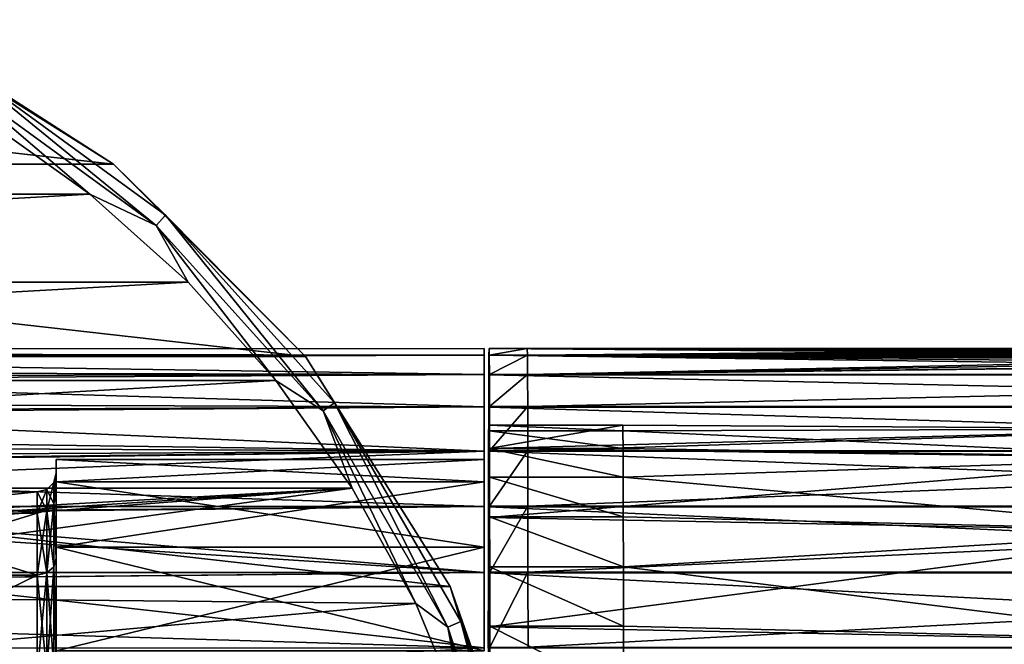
# Model space of a CAD drawing. Header units: millimetres. Extents: x -144 to 364, y -408 to 1133.
# Tile 154 of 256: x 92 to 118, y 12 to 29. Entities that reach past the tile are written whole.
import ezdxf

# ---------------------------------------------------------------- set-up
doc = ezdxf.new("R2010")
doc.units = ezdxf.units.MM
doc.header["$LTSCALE"] = 41.718519
for name, color, linetype in [('113', 7, 'CONTINUOUS'), ('116', 7, 'CONTINUOUS'), ('301', 7, 'CONTINUOUS'), ('302', 7, 'CONTINUOUS'), ('303', 7, 'CONTINUOUS'), ('305', 7, 'CONTINUOUS'), ('33', 7, 'CONTINUOUS'), ('34', 7, 'CONTINUOUS'), ('38', 7, 'CONTINUOUS'), ('39', 7, 'CONTINUOUS'), ('40', 7, 'CONTINUOUS'), ('668', 7, 'CONTINUOUS'), ('670', 7, 'CONTINUOUS'), ('819', 7, 'CONTINUOUS'), ('820', 7, 'CONTINUOUS'), ('821', 7, 'CONTINUOUS'), ('822', 7, 'CONTINUOUS'), ('916', 7, 'CONTINUOUS')]:
    doc.layers.add(name, color=color, linetype=linetype)

msp = doc.modelspace()

# ---------------------------------------------------------------- linework, layer by layer
at = {"layer": '113', "color": 7, "linetype": 'CONTINUOUS', "true_color": 0xaaaaaa}
for points in [[(104.5, 20), (104.5, 19.829, 2.611), (104.5, 19.829, -2.611), (104.5, 20)], [(104.5, 19.829, 2.611), (104.5, 19.319, 5.176), (104.5, 19.829, -2.611), (104.5, 19.829, 2.611)], [(104.5, 19.829, -2.611), (104.5, 19.319, 5.176), (104.5, 19.319, -5.176), (104.5, 19.829, -2.611)], [(104.5, 19.319, 5.176), (104.5, 18.478, 7.654), (104.5, 19.319, -5.176), (104.5, 19.319, 5.176)], [(104.5, 19.319, -5.176), (104.5, 18.478, 7.654), (104.5, 18.478, -7.654), (104.5, 19.319, -5.176)], [(104.5, 18.478, 7.654), (104.5, 17.32, 10), (104.5, 18.478, -7.654), (104.5, 18.478, 7.654)], [(104.5, 18.478, -7.654), (104.5, 17.32, 10), (104.5, 17.32, -10), (104.5, 18.478, -7.654)], [(104.5, 17.1), (104.5, 16.517, -4.426), (104.5, 17.32, -10), (104.5, 17.1)], [(104.5, 15.867, 12.175), (104.5, 17.1), (104.5, 17.32, 10), (104.5, 15.867, 12.175)], [(104.5, 17.32, 10), (104.5, 17.1), (104.5, 17.32, -10), (104.5, 17.32, 10)], [(104.5, 17.32, -10), (104.5, 16.517, -4.426), (104.5, 15.867, -12.175), (104.5, 17.32, -10)], [(104.5, 16.517, 4.426), (104.5, 17.1), (104.5, 15.867, 12.175), (104.5, 16.517, 4.426)], [(104.5, 16.517, -4.426), (104.5, 14.809, -8.55), (104.5, 15.867, -12.175), (104.5, 16.517, -4.426)], [(104.5, 14.809, 8.55), (104.5, 16.517, 4.426), (104.5, 15.867, 12.175), (104.5, 14.809, 8.55)], [(104.5, 15.867, -12.175), (104.5, 14.809, -8.55), (104.5, 14.142, -14.142), (104.5, 15.867, -12.175)], [(104.5, 14.142, 14.142), (104.5, 14.809, 8.55), (104.5, 15.867, 12.175), (104.5, 14.142, 14.142)], [(104.5, 14.809, -8.55), (104.5, 12.092, -12.092), (104.5, 14.142, -14.142), (104.5, 14.809, -8.55)], [(104.5, 12.092, 12.092), (104.5, 14.809, 8.55), (104.5, 12.175, 15.867), (104.5, 12.092, 12.092)], [(104.5, 12.175, 15.867), (104.5, 14.809, 8.55), (104.5, 14.142, 14.142), (104.5, 12.175, 15.867)], [(104.5, 14.142, -14.142), (104.5, 12.092, -12.092), (104.5, 12.175, -15.867), (104.5, 14.142, -14.142)]]:
    msp.add_3dface(points, dxfattribs=at)
at = {"layer": '116', "color": 7, "linetype": 'CONTINUOUS', "true_color": 0xaaaaaa}
for points in [[(12.002, 19.941, 1.539), (11.326, 19.541, 4.258), (104.5, 19.829, 2.611), (12.002, 19.941, 1.539)], [(12.04, 19.964, -1.199), (12.002, 19.941, 1.539), (104.5, 20), (12.04, 19.964, -1.199)], [(12.002, 19.941, 1.539), (104.5, 19.829, 2.611), (104.5, 20), (12.002, 19.941, 1.539)], [(12.04, 19.964, -1.199), (104.5, 20), (104.5, 19.829, -2.611), (12.04, 19.964, -1.199)], [(12.04, 19.964, -1.199), (104.5, 19.829, -2.611), (75, 19.765, -3.054), (12.04, 19.964, -1.199)], [(11.326, 19.541, 4.258), (104.5, 19.319, 5.176), (104.5, 19.829, 2.611), (11.326, 19.541, 4.258)], [(104.5, 19.829, -2.611), (104.5, 19.319, -5.176), (75, 19.765, -3.054), (104.5, 19.829, -2.611)], [(75, 19.765, -3.054), (104.5, 19.319, -5.176), (77.666, 19.279, -5.321), (75, 19.765, -3.054)], [(11.326, 19.541, 4.258), (9.955, 18.78, 6.878), (104.5, 19.319, 5.176), (11.326, 19.541, 4.258)], [(9.955, 18.78, 6.878), (104.5, 18.478, 7.654), (104.5, 19.319, 5.176), (9.955, 18.78, 6.878)], [(104.5, 19.319, -5.176), (104.5, 18.478, -7.654), (77.666, 19.279, -5.321), (104.5, 19.319, -5.176)], [(77.666, 19.279, -5.321), (104.5, 18.478, -7.654), (80.19, 18.554, -7.467), (77.666, 19.279, -5.321)], [(9.955, 18.78, 6.878), (7.87, 17.763, 9.191), (104.5, 18.478, 7.654), (9.955, 18.78, 6.878)], [(80.19, 18.554, -7.467), (104.5, 18.478, -7.654), (80.695, 18.375, -7.896), (80.19, 18.554, -7.467)], [(7.87, 17.763, 9.191), (104.5, 17.32, 10), (104.5, 18.478, 7.654), (7.87, 17.763, 9.191)], [(104.5, 18.478, -7.654), (104.5, 17.32, -10), (80.695, 18.375, -7.896), (104.5, 18.478, -7.654)], [(80.695, 18.375, -7.896), (104.5, 17.32, -10), (82.53, 17.623, -9.456), (80.695, 18.375, -7.896)], [(7.87, 17.763, 9.191), (5.293, 16.781, 10.881), (104.5, 17.32, 10), (7.87, 17.763, 9.191)], [(82.53, 17.623, -9.456), (104.5, 17.32, -10), (84.657, 16.527, -11.264), (82.53, 17.623, -9.456)], [(2.615, 16.138, 11.814), (0, 15.925, 12.1), (104.5, 17.32, 10), (2.615, 16.138, 11.814)], [(0, 15.925, 12.1), (104.5, 15.867, 12.175), (104.5, 17.32, 10), (0, 15.925, 12.1)], [(5.293, 16.781, 10.881), (2.615, 16.138, 11.814), (104.5, 17.32, 10), (5.293, 16.781, 10.881)], [(104.5, 17.32, -10), (104.5, 15.867, -12.175), (84.657, 16.527, -11.264), (104.5, 17.32, -10)], [(84.657, 16.527, -11.264), (104.5, 15.867, -12.175), (86.007, 15.683, -12.412), (84.657, 16.527, -11.264)], [(104.5, 15.867, 12.175), (0, 15.925, 12.1), (-104.5, 15.867, 12.175), (104.5, 15.867, 12.175)], [(104.5, 14.142, 14.142), (104.5, 15.867, 12.175), (-104.5, 14.142, 14.142), (104.5, 14.142, 14.142)], [(104.5, 15.867, 12.175), (-104.5, 15.867, 12.175), (-104.5, 14.142, 14.142), (104.5, 15.867, 12.175)], [(104.5, 15.867, -12.175), (104.5, 14.142, -14.142), (86.007, 15.683, -12.412), (104.5, 15.867, -12.175)], [(86.007, 15.683, -12.412), (104.5, 14.142, -14.142), (86.555, 15.303, -12.877), (86.007, 15.683, -12.412)], [(86.555, 15.303, -12.877), (104.5, 14.142, -14.142), (88.222, 13.988, -14.295), (86.555, 15.303, -12.877)], [(104.5, 12.175, 15.867), (104.5, 14.142, 14.142), (-104.5, 12.175, 15.867), (104.5, 12.175, 15.867)], [(104.5, 14.142, 14.142), (-104.5, 14.142, 14.142), (-104.5, 12.175, 15.867), (104.5, 14.142, 14.142)], [(104.5, 14.142, -14.142), (104.5, 12.175, -15.867), (88.222, 13.988, -14.295), (104.5, 14.142, -14.142)], [(88.222, 13.988, -14.295), (104.5, 12.175, -15.867), (89.666, 12.612, -15.522), (88.222, 13.988, -14.295)], [(89.666, 12.612, -15.522), (104.5, 12.175, -15.867), (90.785, 11.342, -16.473), (89.666, 12.612, -15.522)]]:
    msp.add_3dface(points, dxfattribs=at)
at = {"layer": '301', "color": 7, "linetype": 'CONTINUOUS', "true_color": 0xaaaaaa}
for points in [[(91.365, 26.034, -57.5), (55.823, 24.037, -57.5), (94.177, 24.037, -57.5), (91.365, 26.034, -57.5)], [(55.823, 24.037, -57.5), (53.251, 21.738, -57.5), (94.177, 24.037, -57.5), (55.823, 24.037, -57.5)], [(94.177, 24.037, -57.5), (53.251, 21.738, -57.5), (96.749, 21.738, -57.5), (94.177, 24.037, -57.5)], [(53.251, 21.738, -57.5), (50.953, 19.166, -57.5), (96.749, 21.738, -57.5), (53.251, 21.738, -57.5)], [(96.749, 21.738, -57.5), (50.953, 19.166, -57.5), (99.047, 19.166, -57.5), (96.749, 21.738, -57.5)], [(50.953, 19.166, -57.5), (48.958, 16.352, -57.5), (99.047, 19.166, -57.5), (50.953, 19.166, -57.5)], [(99.047, 19.166, -57.5), (48.958, 16.352, -57.5), (101.042, 16.352, -57.5), (99.047, 19.166, -57.5)], [(47.29, 13.332, -57.5), (73.294, 14.5, -57.5), (101.042, 16.352, -57.5), (47.29, 13.332, -57.5)], [(48.958, 16.352, -57.5), (47.29, 13.332, -57.5), (101.042, 16.352, -57.5), (48.958, 16.352, -57.5)], [(73.294, 14.5, -57.5), (76.706, 14.5, -57.5), (101.042, 16.352, -57.5), (73.294, 14.5, -57.5)], [(101.042, 16.352, -57.5), (76.706, 14.5, -57.5), (80.435, 13.551, -57.5), (101.042, 16.352, -57.5)], [(102.71, 13.332, -57.5), (101.042, 16.352, -57.5), (80.435, 13.551, -57.5), (102.71, 13.332, -57.5)], [(83.786, 11.661, -57.5), (102.71, 13.332, -57.5), (80.435, 13.551, -57.5), (83.786, 11.661, -57.5)], [(104.028, 10.145, -57.5), (102.71, 13.332, -57.5), (83.786, 11.661, -57.5), (104.028, 10.145, -57.5)]]:
    msp.add_3dface(points, dxfattribs=at)
at = {"layer": '302', "color": 7, "linetype": 'CONTINUOUS', "true_color": 0xaaaaaa}
for points in [[(61.224, 28.606, -77.5), (94.796, 24.823, -77.5), (55.204, 24.823, -77.5), (61.224, 28.606, -77.5)], [(88.776, 28.606, -77.5), (94.796, 24.823, -77.5), (61.224, 28.606, -77.5), (88.776, 28.606, -77.5)], [(55.204, 24.823, -77.5), (99.823, 19.796, -77.5), (50.177, 19.796, -77.5), (55.204, 24.823, -77.5)], [(94.796, 24.823, -77.5), (99.823, 19.796, -77.5), (55.204, 24.823, -77.5), (94.796, 24.823, -77.5)], [(50.177, 19.796, -77.5), (103.606, 13.776, -77.5), (46.394, 13.776, -77.5), (50.177, 19.796, -77.5)], [(99.823, 19.796, -77.5), (103.606, 13.776, -77.5), (50.177, 19.796, -77.5), (99.823, 19.796, -77.5)], [(46.394, 13.776, -77.5), (105.954, 7.065, -77.5), (44.046, 7.065, -77.5), (46.394, 13.776, -77.5)], [(103.606, 13.776, -77.5), (105.954, 7.065, -77.5), (46.394, 13.776, -77.5), (103.606, 13.776, -77.5)]]:
    msp.add_3dface(points, dxfattribs=at)
at = {"layer": '303', "color": 7, "linetype": 'CONTINUOUS', "true_color": 0xaaaaaa}
for points in [[(94.796, 24.823, -77.5), (88.776, 28.606, -77.5), (94.796, 24.823, -58.5), (94.796, 24.823, -77.5)], [(94.796, 24.823, -58.5), (88.776, 28.606, -77.5), (88.776, 28.606, -58.5), (94.796, 24.823, -58.5)], [(99.823, 19.796, -77.5), (94.796, 24.823, -77.5), (99.823, 19.796, -58.5), (99.823, 19.796, -77.5)], [(99.823, 19.796, -58.5), (94.796, 24.823, -77.5), (94.796, 24.823, -58.5), (99.823, 19.796, -58.5)], [(103.606, 13.776, -77.5), (99.823, 19.796, -77.5), (103.606, 13.776, -58.5), (103.606, 13.776, -77.5)], [(103.606, 13.776, -58.5), (99.823, 19.796, -77.5), (99.823, 19.796, -58.5), (103.606, 13.776, -58.5)], [(105.954, 7.065, -77.5), (103.606, 13.776, -77.5), (105.954, 7.065, -58.5), (105.954, 7.065, -77.5)], [(105.954, 7.065, -58.5), (103.606, 13.776, -77.5), (103.606, 13.776, -58.5), (105.954, 7.065, -58.5)]]:
    msp.add_3dface(points, dxfattribs=at)
at = {"layer": '305', "color": 7, "linetype": 'CONTINUOUS', "true_color": 0xaaaaaa}
for points in [[(94.796, 24.823, -58.5), (88.776, 28.606, -58.5), (90.808, 27.381, -58), (94.796, 24.823, -58.5)], [(90.625, 27.063, -57.634), (95.91, 23.223, -57.634), (90.808, 27.381, -58), (90.625, 27.063, -57.634)], [(94.796, 24.823, -58.5), (90.808, 27.381, -58), (96.155, 23.495, -58), (94.796, 24.823, -58.5)], [(90.808, 27.381, -58), (95.91, 23.223, -57.634), (96.155, 23.495, -58), (90.808, 27.381, -58)], [(91.365, 26.034, -57.5), (94.177, 24.037, -57.5), (90.625, 27.063, -57.634), (91.365, 26.034, -57.5)], [(90.625, 27.063, -57.634), (94.177, 24.037, -57.5), (95.91, 23.223, -57.634), (90.625, 27.063, -57.634)], [(99.823, 19.796, -58.5), (94.796, 24.823, -58.5), (96.155, 23.495, -58), (99.823, 19.796, -58.5)], [(94.177, 24.037, -57.5), (96.749, 21.738, -57.5), (95.91, 23.223, -57.634), (94.177, 24.037, -57.5)], [(95.91, 23.223, -57.634), (100.282, 18.368, -57.634), (96.155, 23.495, -58), (95.91, 23.223, -57.634)], [(99.823, 19.796, -58.5), (96.155, 23.495, -58), (100.578, 18.584, -58), (99.823, 19.796, -58.5)], [(96.155, 23.495, -58), (100.282, 18.368, -57.634), (100.578, 18.584, -58), (96.155, 23.495, -58)], [(96.749, 21.738, -57.5), (99.047, 19.166, -57.5), (95.91, 23.223, -57.634), (96.749, 21.738, -57.5)], [(95.91, 23.223, -57.634), (99.047, 19.166, -57.5), (100.282, 18.368, -57.634), (95.91, 23.223, -57.634)], [(103.606, 13.776, -58.5), (99.823, 19.796, -58.5), (100.578, 18.584, -58), (103.606, 13.776, -58.5)], [(99.047, 19.166, -57.5), (101.042, 16.352, -57.5), (100.282, 18.368, -57.634), (99.047, 19.166, -57.5)], [(100.282, 18.368, -57.634), (103.548, 12.711, -57.634), (100.578, 18.584, -58), (100.282, 18.368, -57.634)], [(103.606, 13.776, -58.5), (100.578, 18.584, -58), (103.883, 12.86, -58), (103.606, 13.776, -58.5)], [(100.578, 18.584, -58), (103.548, 12.711, -57.634), (103.883, 12.86, -58), (100.578, 18.584, -58)], [(101.042, 16.352, -57.5), (102.71, 13.332, -57.5), (100.282, 18.368, -57.634), (101.042, 16.352, -57.5)], [(100.282, 18.368, -57.634), (102.71, 13.332, -57.5), (103.548, 12.711, -57.634), (100.282, 18.368, -57.634)], [(105.954, 7.065, -58.5), (103.606, 13.776, -58.5), (103.883, 12.86, -58), (105.954, 7.065, -58.5)], [(102.71, 13.332, -57.5), (104.028, 10.145, -57.5), (103.548, 12.711, -57.634), (102.71, 13.332, -57.5)], [(103.548, 12.711, -57.634), (105.567, 6.497, -57.634), (103.883, 12.86, -58), (103.548, 12.711, -57.634)], [(104.028, 10.145, -57.5), (104.982, 6.83, -57.5), (103.548, 12.711, -57.634), (104.028, 10.145, -57.5)], [(103.548, 12.711, -57.634), (104.982, 6.83, -57.5), (105.567, 6.497, -57.634), (103.548, 12.711, -57.634)], [(105.954, 7.065, -58.5), (103.883, 12.86, -58), (105.925, 6.573, -58), (105.954, 7.065, -58.5)], [(103.883, 12.86, -58), (105.567, 6.497, -57.634), (105.925, 6.573, -58), (103.883, 12.86, -58)]]:
    msp.add_3dface(points, dxfattribs=at)
at = {"layer": '33', "color": 7, "linetype": 'CONTINUOUS', "true_color": 0xaaaaaa}
for points in [[(93.3, 17.1), (93.3, 16.517, 4.426), (93.3, 16.75), (93.3, 17.1)], [(93.3, 16.517, -4.426), (93.3, 17.1), (93.3, 16.18, -4.333), (93.3, 16.517, -4.426)], [(93.3, 16.18, -4.333), (93.3, 17.1), (93.3, 16.75), (93.3, 16.18, -4.333)], [(93.3, 16.75), (93.3, 16.517, 4.426), (93.3, 16.18, 4.333), (93.3, 16.75)], [(93.3, 16.517, 4.426), (93.3, 14.809, 8.55), (93.3, 14.507, 8.373), (93.3, 16.517, 4.426)], [(93.3, 16.18, 4.333), (93.3, 16.517, 4.426), (93.3, 14.507, 8.373), (93.3, 16.18, 4.333)], [(93.3, 14.809, -8.55), (93.3, 16.517, -4.426), (93.3, 14.507, -8.373), (93.3, 14.809, -8.55)], [(93.3, 14.507, -8.373), (93.3, 16.517, -4.426), (93.3, 16.18, -4.333), (93.3, 14.507, -8.373)], [(93.3, 14.809, 8.55), (93.3, 12.092, 12.092), (93.3, 11.845, 11.843), (93.3, 14.809, 8.55)], [(93.3, 14.507, 8.373), (93.3, 14.809, 8.55), (93.3, 11.845, 11.843), (93.3, 14.507, 8.373)], [(93.3, 12.092, -12.092), (93.3, 14.809, -8.55), (93.3, 11.845, -11.843), (93.3, 12.092, -12.092)], [(93.3, 11.845, -11.843), (93.3, 14.809, -8.55), (93.3, 14.507, -8.373), (93.3, 11.845, -11.843)]]:
    msp.add_3dface(points, dxfattribs=at)
at = {"layer": '34', "color": 7, "linetype": 'CONTINUOUS', "true_color": 0xaaaaaa}
for points in [[(93.3, 17.1), (93.3, 16.517, -4.426), (104.5, 17.1), (93.3, 17.1)], [(104.5, 17.1), (93.3, 16.517, -4.426), (104.5, 16.517, -4.426), (104.5, 17.1)], [(93.3, 16.517, -4.426), (93.3, 14.809, -8.55), (104.5, 16.517, -4.426), (93.3, 16.517, -4.426)], [(104.5, 16.517, -4.426), (93.3, 14.809, -8.55), (104.5, 14.809, -8.55), (104.5, 16.517, -4.426)], [(93.3, 14.809, -8.55), (93.3, 12.092, -12.092), (104.5, 14.809, -8.55), (93.3, 14.809, -8.55)], [(104.5, 14.809, -8.55), (93.3, 12.092, -12.092), (104.5, 12.092, -12.092), (104.5, 14.809, -8.55)]]:
    msp.add_3dface(points, dxfattribs=at)
at = {"layer": '38', "color": 7, "linetype": 'CONTINUOUS', "true_color": 0xaaaaaa}
for points in [[(93.3, 16.517, 4.426), (93.3, 17.1), (104.5, 16.517, 4.426), (93.3, 16.517, 4.426)], [(93.3, 17.1), (104.5, 17.1), (104.5, 16.517, 4.426), (93.3, 17.1)], [(93.3, 14.809, 8.55), (93.3, 16.517, 4.426), (104.5, 14.809, 8.55), (93.3, 14.809, 8.55)], [(104.5, 14.809, 8.55), (93.3, 16.517, 4.426), (104.5, 16.517, 4.426), (104.5, 14.809, 8.55)], [(93.3, 12.092, 12.092), (93.3, 14.809, 8.55), (104.5, 12.092, 12.092), (93.3, 12.092, 12.092)], [(104.5, 12.092, 12.092), (93.3, 14.809, 8.55), (104.5, 14.809, 8.55), (104.5, 12.092, 12.092)]]:
    msp.add_3dface(points, dxfattribs=at)
at = {"layer": '39', "color": 7, "linetype": 'CONTINUOUS', "true_color": 0xaaaaaa}
for points in [[(93.3, 16.18, -4.333), (93.3, 16.75), (93.233, 15.938, -4.271), (93.3, 16.18, -4.333)], [(93.233, 15.938, -4.271), (93.3, 16.75), (93.233, 16.5, 0), (93.233, 15.938, -4.271)], [(93.233, 15.938, -4.271), (93.233, 16.5, 0), (93.05, 15.761, -4.223), (93.233, 15.938, -4.271)], [(93.05, 15.761, -4.223), (93.233, 16.5, 0), (93.05, 16.317, 0), (93.05, 15.761, -4.223)], [(93.05, 15.761, -4.223), (93.05, 16.317, 0), (92.8, 15.696, -4.206), (93.05, 15.761, -4.223)], [(92.8, 15.696, -4.206), (93.05, 16.317, 0), (92.8, 16.25), (92.8, 15.696, -4.206)], [(93.3, 14.507, -8.373), (93.3, 16.18, -4.333), (93.233, 15.938, -4.271), (93.3, 14.507, -8.373)], [(93.05, 14.131, -8.158), (93.05, 15.761, -4.223), (92.8, 14.073, -8.125), (93.05, 14.131, -8.158)], [(92.8, 14.073, -8.125), (93.05, 15.761, -4.223), (92.8, 15.696, -4.206), (92.8, 14.073, -8.125)], [(93.233, 14.289, -8.25), (93.233, 15.938, -4.271), (93.05, 14.131, -8.158), (93.233, 14.289, -8.25)], [(93.05, 14.131, -8.158), (93.233, 15.938, -4.271), (93.05, 15.761, -4.223), (93.05, 14.131, -8.158)], [(93.233, 14.289, -8.25), (93.3, 14.507, -8.373), (93.233, 15.938, -4.271), (93.233, 14.289, -8.25)], [(93.3, 11.845, -11.843), (93.3, 14.507, -8.373), (93.233, 14.289, -8.25), (93.3, 11.845, -11.843)], [(93.233, 11.667, -11.667), (93.233, 14.289, -8.25), (93.05, 11.538, -11.538), (93.233, 11.667, -11.667)], [(93.05, 11.538, -11.538), (93.233, 14.289, -8.25), (93.05, 14.131, -8.158), (93.05, 11.538, -11.538)], [(93.233, 11.667, -11.667), (93.3, 11.845, -11.843), (93.233, 14.289, -8.25), (93.233, 11.667, -11.667)], [(93.05, 11.538, -11.538), (93.05, 14.131, -8.158), (92.8, 11.49, -11.49), (93.05, 11.538, -11.538)], [(92.8, 11.49, -11.49), (93.05, 14.131, -8.158), (92.8, 14.073, -8.125), (92.8, 11.49, -11.49)]]:
    msp.add_3dface(points, dxfattribs=at)
at = {"layer": '40', "color": 7, "linetype": 'CONTINUOUS', "true_color": 0xaaaaaa}
for points in [[(93.3, 16.75), (93.3, 16.18, 4.333), (93.233, 16.5, 0), (93.3, 16.75)], [(93.05, 16.317, 0), (93.233, 16.5, 0), (93.233, 15.938, 4.271), (93.05, 16.317, 0)], [(93.233, 16.5, 0), (93.3, 16.18, 4.333), (93.233, 15.938, 4.271), (93.233, 16.5, 0)], [(92.8, 16.25), (93.05, 16.317, 0), (93.05, 15.761, 4.223), (92.8, 16.25)], [(92.8, 16.25), (93.05, 15.761, 4.223), (92.8, 15.696, 4.206), (92.8, 16.25)], [(93.05, 16.317, 0), (93.233, 15.938, 4.271), (93.05, 15.761, 4.223), (93.05, 16.317, 0)], [(93.3, 16.18, 4.333), (93.3, 14.507, 8.373), (93.233, 15.938, 4.271), (93.3, 16.18, 4.333)], [(93.05, 15.761, 4.223), (93.05, 14.131, 8.158), (92.8, 15.696, 4.206), (93.05, 15.761, 4.223)], [(93.233, 15.938, 4.271), (93.233, 14.289, 8.25), (93.05, 15.761, 4.223), (93.233, 15.938, 4.271)], [(93.05, 15.761, 4.223), (93.233, 14.289, 8.25), (93.05, 14.131, 8.158), (93.05, 15.761, 4.223)], [(93.233, 15.938, 4.271), (93.3, 14.507, 8.373), (93.233, 14.289, 8.25), (93.233, 15.938, 4.271)], [(92.8, 15.696, 4.206), (93.05, 14.131, 8.158), (92.8, 14.073, 8.125), (92.8, 15.696, 4.206)], [(93.3, 14.507, 8.373), (93.3, 11.845, 11.843), (93.233, 14.289, 8.25), (93.3, 14.507, 8.373)], [(93.233, 14.289, 8.25), (93.233, 11.667, 11.667), (93.05, 14.131, 8.158), (93.233, 14.289, 8.25)], [(93.233, 14.289, 8.25), (93.3, 11.845, 11.843), (93.233, 11.667, 11.667), (93.233, 14.289, 8.25)], [(93.05, 14.131, 8.158), (93.05, 11.538, 11.538), (92.8, 14.073, 8.125), (93.05, 14.131, 8.158)], [(92.8, 14.073, 8.125), (93.05, 11.538, 11.538), (92.8, 11.49, 11.49), (92.8, 14.073, 8.125)], [(93.05, 14.131, 8.158), (93.233, 11.667, 11.667), (93.05, 11.538, 11.538), (93.05, 14.131, 8.158)]]:
    msp.add_3dface(points, dxfattribs=at)
at = {"layer": '668', "color": 7, "linetype": 'CONTINUOUS', "true_color": 0xaaaaaa}
for points in [[(87.5, 16.25), (87.5, 15.696, -4.206), (92.8, 16.25), (87.5, 16.25)], [(87.5, 15.696, -4.206), (92.8, 15.696, -4.206), (92.8, 16.25), (87.5, 15.696, -4.206)], [(87.5, 15.696, -4.206), (87.5, 14.073, -8.125), (92.8, 15.696, -4.206), (87.5, 15.696, -4.206)], [(87.5, 14.073, -8.125), (92.8, 14.073, -8.125), (92.8, 15.696, -4.206), (87.5, 14.073, -8.125)], [(87.5, 14.073, -8.125), (87.5, 11.49, -11.49), (92.8, 14.073, -8.125), (87.5, 14.073, -8.125)], [(87.5, 11.49, -11.49), (92.8, 11.49, -11.49), (92.8, 14.073, -8.125), (87.5, 11.49, -11.49)]]:
    msp.add_3dface(points, dxfattribs=at)
at = {"layer": '670', "color": 7, "linetype": 'CONTINUOUS', "true_color": 0xaaaaaa}
for points in [[(87.5, 15.696, 4.206), (87.5, 16.25), (92.8, 15.696, 4.206), (87.5, 15.696, 4.206)], [(87.5, 16.25), (92.8, 16.25), (92.8, 15.696, 4.206), (87.5, 16.25)], [(87.5, 14.073, 8.125), (87.5, 15.696, 4.206), (92.8, 14.073, 8.125), (87.5, 14.073, 8.125)], [(87.5, 15.696, 4.206), (92.8, 15.696, 4.206), (92.8, 14.073, 8.125), (87.5, 15.696, 4.206)], [(87.5, 11.49, 11.49), (87.5, 14.073, 8.125), (92.8, 11.49, 11.49), (87.5, 11.49, 11.49)], [(87.5, 14.073, 8.125), (92.8, 14.073, 8.125), (92.8, 11.49, 11.49), (87.5, 14.073, 8.125)]]:
    msp.add_3dface(points, dxfattribs=at)
at = {"layer": '819', "color": 7, "linetype": 'CONTINUOUS', "true_color": 0xaaaaaa}
for points in [[(108.125, 18, 0.008), (108.128, 17.848, 2.357), (104.625, 18, 0.012), (108.125, 18, 0.008)], [(104.625, 18, 0.012), (108.128, 17.848, 2.357), (104.628, 17.848, 2.362), (104.625, 18, 0.012)], [(108.128, 17.848, 2.357), (108.131, 17.39, 4.667), (104.628, 17.848, 2.362), (108.128, 17.848, 2.357)], [(104.628, 17.848, 2.362), (108.131, 17.39, 4.667), (104.631, 17.39, 4.672), (104.628, 17.848, 2.362)], [(108.131, 17.39, 4.667), (108.134, 16.635, 6.897), (104.631, 17.39, 4.672), (108.131, 17.39, 4.667)], [(104.631, 17.39, 4.672), (108.134, 16.635, 6.897), (104.634, 16.635, 6.902), (104.631, 17.39, 4.672)], [(108.134, 16.635, 6.897), (108.136, 15.595, 9.01), (104.634, 16.635, 6.902), (108.134, 16.635, 6.897)], [(104.634, 16.635, 6.902), (108.136, 15.595, 9.01), (104.636, 15.595, 9.014), (104.634, 16.635, 6.902)], [(108.136, 15.595, 9.01), (108.139, 14.288, 10.968), (104.636, 15.595, 9.014), (108.136, 15.595, 9.01)], [(104.636, 15.595, 9.014), (108.139, 14.288, 10.968), (104.639, 14.288, 10.973), (104.636, 15.595, 9.014)], [(108.139, 14.288, 10.968), (108.141, 12.737, 12.739), (104.639, 14.288, 10.973), (108.139, 14.288, 10.968)], [(104.639, 14.288, 10.973), (108.141, 12.737, 12.739), (104.641, 12.737, 12.744), (104.639, 14.288, 10.973)], [(108.141, 12.737, 12.739), (108.143, 10.968, 14.293), (104.641, 12.737, 12.744), (108.141, 12.737, 12.739)], [(104.641, 12.737, 12.744), (108.143, 10.968, 14.293), (104.643, 10.968, 14.298), (104.641, 12.737, 12.744)]]:
    msp.add_3dface(points, dxfattribs=at)
at = {"layer": '820', "color": 7, "linetype": 'CONTINUOUS', "true_color": 0xaaaaaa}
for points in [[(104.625, 20, 0.011), (104.628, 19.831, 2.622), (105.625, 20, 0.01), (104.625, 20, 0.011)], [(105.625, 20, 0.01), (104.628, 19.831, 2.622), (105.628, 19.831, 2.62), (105.625, 20, 0.01)], [(104.628, 19.831, 2.622), (104.632, 19.322, 5.188), (105.628, 19.831, 2.62), (104.628, 19.831, 2.622)], [(105.628, 19.831, 2.62), (104.632, 19.322, 5.188), (105.632, 19.322, 5.187), (105.628, 19.831, 2.62)], [(104.632, 19.322, 5.188), (104.635, 18.483, 7.666), (105.632, 19.322, 5.187), (104.632, 19.322, 5.188)], [(105.632, 19.322, 5.187), (104.635, 18.483, 7.666), (105.635, 18.483, 7.664), (105.632, 19.322, 5.187)], [(104.635, 18.483, 7.666), (104.638, 17.327, 10.013), (105.635, 18.483, 7.664), (104.635, 18.483, 7.666)], [(105.635, 18.483, 7.664), (104.638, 17.327, 10.013), (105.638, 17.327, 10.012), (105.635, 18.483, 7.664)], [(104.638, 17.327, 10.013), (104.64, 15.876, 12.189), (105.638, 17.327, 10.012), (104.638, 17.327, 10.013)], [(105.638, 17.327, 10.012), (104.64, 15.876, 12.189), (105.64, 15.876, 12.188), (105.638, 17.327, 10.012)], [(104.64, 15.876, 12.189), (104.643, 14.152, 14.157), (105.64, 15.876, 12.188), (104.64, 15.876, 12.189)], [(105.64, 15.876, 12.188), (104.643, 14.152, 14.157), (105.643, 14.152, 14.156), (105.64, 15.876, 12.188)], [(104.643, 14.152, 14.157), (104.645, 12.186, 15.883), (105.643, 14.152, 14.156), (104.643, 14.152, 14.157)], [(105.643, 14.152, 14.156), (104.645, 12.186, 15.883), (105.645, 12.186, 15.882), (105.643, 14.152, 14.156)]]:
    msp.add_3dface(points, dxfattribs=at)
at = {"layer": '821', "color": 7, "linetype": 'CONTINUOUS', "true_color": 0xaaaaaa}
for points in [[(108.125, 18, 0.008), (104.625, 18, 0.012), (104.619, 17.383, -4.646), (108.125, 18, 0.008)], [(108.125, 18, 0.008), (104.619, 17.383, -4.646), (123.623, 17.902, -1.871), (108.125, 18, 0.008)], [(104.619, 17.383, -4.646), (123.618, 17.135, -5.511), (123.623, 17.902, -1.871), (104.619, 17.383, -4.646)], [(108.128, 17.848, 2.357), (108.125, 18, 0.008), (123.627, 17.905, 1.848), (108.128, 17.848, 2.357)], [(123.627, 17.905, 1.848), (108.125, 18, 0.008), (123.623, 17.902, -1.871), (123.627, 17.905, 1.848)], [(123.632, 17.143, 5.489), (108.128, 17.848, 2.357), (123.627, 17.905, 1.848), (123.632, 17.143, 5.489)], [(108.131, 17.39, 4.667), (108.128, 17.848, 2.357), (123.632, 17.143, 5.489), (108.131, 17.39, 4.667)], [(104.614, 15.582, -8.986), (123.618, 17.135, -5.511), (104.619, 17.383, -4.646), (104.614, 15.582, -8.986)], [(108.134, 16.635, 6.897), (108.131, 17.39, 4.667), (123.632, 17.143, 5.489), (108.134, 16.635, 6.897)], [(123.613, 15.219, -9.61), (123.618, 17.135, -5.511), (104.614, 15.582, -8.986), (123.613, 15.219, -9.61)], [(108.134, 16.635, 6.897), (123.632, 17.143, 5.489), (123.637, 15.233, 9.591), (108.134, 16.635, 6.897)], [(108.136, 15.595, 9.01), (108.134, 16.635, 6.897), (123.637, 15.233, 9.591), (108.136, 15.595, 9.01)], [(104.609, 12.719, -12.712), (123.613, 15.219, -9.61), (104.614, 15.582, -8.986), (104.609, 12.719, -12.712)], [(108.139, 14.288, 10.968), (108.136, 15.595, 9.01), (123.637, 15.233, 9.591), (108.139, 14.288, 10.968)], [(123.608, 12.341, -13.102), (123.613, 15.219, -9.61), (104.609, 12.719, -12.712), (123.608, 12.341, -13.102)], [(108.139, 14.288, 10.968), (123.637, 15.233, 9.591), (123.642, 12.36, 13.087), (108.139, 14.288, 10.968)], [(108.141, 12.737, 12.739), (108.139, 14.288, 10.968), (123.642, 12.36, 13.087), (108.141, 12.737, 12.739)], [(104.605, 8.989, -15.57), (123.608, 12.341, -13.102), (104.609, 12.719, -12.712), (104.605, 8.989, -15.57)], [(108.143, 10.968, 14.293), (108.141, 12.737, 12.739), (123.642, 12.36, 13.087), (108.143, 10.968, 14.293)], [(123.605, 8.684, -15.766), (123.608, 12.341, -13.102), (104.605, 8.989, -15.57), (123.605, 8.684, -15.766)], [(108.143, 10.968, 14.293), (123.642, 12.36, 13.087), (123.645, 8.705, 15.756), (108.143, 10.968, 14.293)]]:
    msp.add_3dface(points, dxfattribs=at)
at = {"layer": '822', "color": 7, "linetype": 'CONTINUOUS', "true_color": 0xaaaaaa}
for points in [[(104.622, 19.827, -2.599), (104.625, 20, 0.011), (126.556, 19.833, -2.586), (104.622, 19.827, -2.599)], [(104.625, 20, 0.011), (105.625, 20, 0.01), (125.862, 19.953, -1.376), (104.625, 20, 0.011)], [(126.556, 19.833, -2.586), (104.625, 20, 0.011), (126.155, 19.899, -2.01), (126.556, 19.833, -2.586)], [(126.155, 19.899, -2.01), (104.625, 20, 0.011), (125.862, 19.953, -1.376), (126.155, 19.899, -2.01)], [(105.625, 20, 0.01), (105.628, 19.831, 2.62), (125.625, 20, -0.016), (105.625, 20, 0.01)], [(105.625, 20, 0.01), (125.625, 20, -0.016), (125.862, 19.953, -1.376), (105.625, 20, 0.01)], [(125.625, 20, -0.016), (105.628, 19.831, 2.62), (125.865, 19.955, 1.344), (125.625, 20, -0.016)], [(125.865, 19.955, 1.344), (105.628, 19.831, 2.62), (126.16, 19.902, 1.977), (125.865, 19.955, 1.344)], [(126.16, 19.902, 1.977), (105.628, 19.831, 2.62), (126.562, 19.836, 2.552), (126.16, 19.902, 1.977)], [(104.618, 19.315, -5.165), (104.622, 19.827, -2.599), (142.643, 19.315, -5.213), (104.618, 19.315, -5.165)], [(127.052, 19.761, -3.084), (104.622, 19.827, -2.599), (126.556, 19.833, -2.586), (127.052, 19.761, -3.084)], [(142.643, 19.315, -5.213), (104.622, 19.827, -2.599), (128.931, 19.605, -3.96), (142.643, 19.315, -5.213)], [(128.931, 19.605, -3.96), (104.622, 19.827, -2.599), (127.627, 19.695, -3.486), (128.931, 19.605, -3.96)], [(127.627, 19.695, -3.486), (104.622, 19.827, -2.599), (127.052, 19.761, -3.084), (127.627, 19.695, -3.486)], [(126.562, 19.836, 2.552), (105.628, 19.831, 2.62), (127.06, 19.766, 3.049), (126.562, 19.836, 2.552)], [(105.628, 19.831, 2.62), (105.632, 19.322, 5.187), (127.06, 19.766, 3.049), (105.628, 19.831, 2.62)], [(127.06, 19.766, 3.049), (105.632, 19.322, 5.187), (127.636, 19.699, 3.45), (127.06, 19.766, 3.049)], [(127.636, 19.699, 3.45), (105.632, 19.322, 5.187), (128.941, 19.611, 3.921), (127.636, 19.699, 3.45)], [(105.632, 19.322, 5.187), (142.656, 19.322, 5.14), (130.319, 19.611, 3.919), (105.632, 19.322, 5.187)], [(128.941, 19.611, 3.921), (105.632, 19.322, 5.187), (130.319, 19.611, 3.919), (128.941, 19.611, 3.921)], [(104.615, 18.472, -7.642), (104.618, 19.315, -5.165), (142.639, 18.472, -7.69), (104.615, 18.472, -7.642)], [(142.639, 18.472, -7.69), (104.618, 19.315, -5.165), (142.643, 19.315, -5.213), (142.639, 18.472, -7.69)], [(105.632, 19.322, 5.187), (105.635, 18.483, 7.664), (142.656, 19.322, 5.14), (105.632, 19.322, 5.187)], [(142.656, 19.322, 5.14), (105.635, 18.483, 7.664), (142.659, 18.483, 7.617), (142.656, 19.322, 5.14)], [(104.612, 17.314, -9.987), (104.615, 18.472, -7.642), (142.636, 17.314, -10.035), (104.612, 17.314, -9.987)], [(142.636, 17.314, -10.035), (104.615, 18.472, -7.642), (142.639, 18.472, -7.69), (142.636, 17.314, -10.035)], [(105.635, 18.483, 7.664), (105.638, 17.327, 10.012), (142.659, 18.483, 7.617), (105.635, 18.483, 7.664)], [(142.659, 18.483, 7.617), (105.638, 17.327, 10.012), (142.662, 17.327, 9.965), (142.659, 18.483, 7.617)], [(104.61, 15.859, -12.161), (104.612, 17.314, -9.987), (142.634, 15.859, -12.21), (104.61, 15.859, -12.161)], [(142.634, 15.859, -12.21), (104.612, 17.314, -9.987), (142.636, 17.314, -10.035), (142.634, 15.859, -12.21)], [(105.638, 17.327, 10.012), (105.64, 15.876, 12.188), (142.662, 17.327, 9.965), (105.638, 17.327, 10.012)], [(142.662, 17.327, 9.965), (105.64, 15.876, 12.188), (142.665, 15.875, 12.141), (142.662, 17.327, 9.965)], [(104.607, 14.132, -14.127), (104.61, 15.859, -12.161), (142.631, 14.132, -14.175), (104.607, 14.132, -14.127)], [(142.631, 14.132, -14.175), (104.61, 15.859, -12.161), (142.634, 15.859, -12.21), (142.631, 14.132, -14.175)], [(105.64, 15.876, 12.188), (105.643, 14.152, 14.156), (142.665, 15.875, 12.141), (105.64, 15.876, 12.188)], [(142.665, 15.875, 12.141), (105.643, 14.152, 14.156), (142.667, 14.152, 14.109), (142.665, 15.875, 12.141)], [(104.605, 12.164, -15.851), (104.607, 14.132, -14.127), (142.629, 12.164, -15.899), (104.605, 12.164, -15.851)], [(142.629, 12.164, -15.899), (104.607, 14.132, -14.127), (142.631, 14.132, -14.175), (142.629, 12.164, -15.899)], [(105.643, 14.152, 14.156), (105.645, 12.186, 15.882), (142.667, 14.152, 14.109), (105.643, 14.152, 14.156)], [(142.667, 14.152, 14.109), (105.645, 12.186, 15.882), (142.669, 12.186, 15.835), (142.667, 14.152, 14.109)]]:
    msp.add_3dface(points, dxfattribs=at)
at = {"layer": '916', "color": 7, "linetype": 'CONTINUOUS', "true_color": 0x323232}
for points in [[(104.625, 18, 0.012), (104.625, 20, 0.011), (104.622, 19.827, -2.599), (104.625, 18, 0.012)], [(104.625, 18, 0.012), (104.628, 17.848, 2.362), (104.625, 20, 0.011), (104.625, 18, 0.012)], [(104.628, 17.848, 2.362), (104.628, 19.831, 2.622), (104.625, 20, 0.011), (104.628, 17.848, 2.362)], [(104.619, 17.383, -4.646), (104.622, 19.827, -2.599), (104.618, 19.315, -5.165), (104.619, 17.383, -4.646)], [(104.619, 17.383, -4.646), (104.625, 18, 0.012), (104.622, 19.827, -2.599), (104.619, 17.383, -4.646)], [(104.628, 17.848, 2.362), (104.631, 17.39, 4.672), (104.628, 19.831, 2.622), (104.628, 17.848, 2.362)], [(104.631, 17.39, 4.672), (104.632, 19.322, 5.188), (104.628, 19.831, 2.622), (104.631, 17.39, 4.672)], [(104.619, 17.383, -4.646), (104.618, 19.315, -5.165), (104.615, 18.472, -7.642), (104.619, 17.383, -4.646)], [(104.631, 17.39, 4.672), (104.634, 16.635, 6.902), (104.632, 19.322, 5.188), (104.631, 17.39, 4.672)], [(104.634, 16.635, 6.902), (104.635, 18.483, 7.666), (104.632, 19.322, 5.188), (104.634, 16.635, 6.902)], [(104.614, 15.582, -8.986), (104.615, 18.472, -7.642), (104.612, 17.314, -9.987), (104.614, 15.582, -8.986)], [(104.614, 15.582, -8.986), (104.619, 17.383, -4.646), (104.615, 18.472, -7.642), (104.614, 15.582, -8.986)], [(104.634, 16.635, 6.902), (104.636, 15.595, 9.014), (104.635, 18.483, 7.666), (104.634, 16.635, 6.902)], [(104.636, 15.595, 9.014), (104.638, 17.327, 10.013), (104.635, 18.483, 7.666), (104.636, 15.595, 9.014)], [(104.614, 15.582, -8.986), (104.612, 17.314, -9.987), (104.61, 15.859, -12.161), (104.614, 15.582, -8.986)], [(104.636, 15.595, 9.014), (104.639, 14.288, 10.973), (104.638, 17.327, 10.013), (104.636, 15.595, 9.014)], [(104.639, 14.288, 10.973), (104.64, 15.876, 12.189), (104.638, 17.327, 10.013), (104.639, 14.288, 10.973)], [(104.609, 12.719, -12.712), (104.61, 15.859, -12.161), (104.607, 14.132, -14.127), (104.609, 12.719, -12.712)], [(104.609, 12.719, -12.712), (104.614, 15.582, -8.986), (104.61, 15.859, -12.161), (104.609, 12.719, -12.712)], [(104.639, 14.288, 10.973), (104.641, 12.737, 12.744), (104.64, 15.876, 12.189), (104.639, 14.288, 10.973)], [(104.641, 12.737, 12.744), (104.643, 14.152, 14.157), (104.64, 15.876, 12.189), (104.641, 12.737, 12.744)], [(104.605, 8.989, -15.57), (104.609, 12.719, -12.712), (104.607, 14.132, -14.127), (104.605, 8.989, -15.57)], [(104.605, 8.989, -15.57), (104.607, 14.132, -14.127), (104.605, 12.164, -15.851), (104.605, 8.989, -15.57)], [(104.641, 12.737, 12.744), (104.643, 10.968, 14.298), (104.643, 14.152, 14.157), (104.641, 12.737, 12.744)], [(104.643, 10.968, 14.298), (104.645, 9.011, 15.607), (104.643, 14.152, 14.157), (104.643, 10.968, 14.298)], [(104.645, 9.011, 15.607), (104.645, 12.186, 15.883), (104.643, 14.152, 14.157), (104.645, 9.011, 15.607)]]:
    msp.add_3dface(points, dxfattribs=at)

doc.saveas('drawing.dxf')
